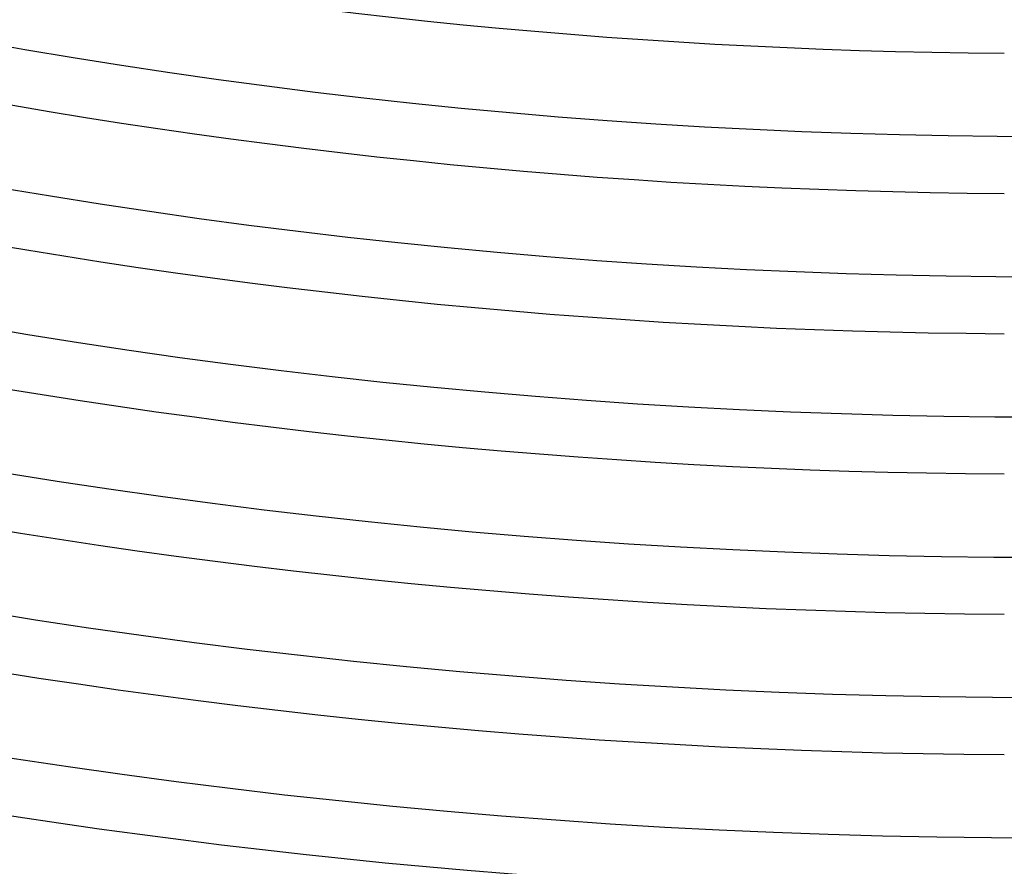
# Model space of a CAD drawing. Header units: millimetres. Extents: x -385 to 385, y -385 to 385.
# Tile 42 of 113: x -49 to -2, y -325 to -284. Entities that reach past the tile are written whole.
import ezdxf

# ---------------------------------------------------------------- set-up
doc = ezdxf.new("R2010")
doc.units = ezdxf.units.MM
doc.layers.add('THICK', color=7, linetype='Continuous')

msp = doc.modelspace()

# ---------------------------------------------------------------- linework, layer by layer
at = {"layer": 'THICK'}
for radius, start, end in [(330.5, 179.99998, 0), (323.75, 179.99998, 0), (317, 179.99998, 0), (310.25, 179.99998, 0), (303.5, 179.99998, 0), (296.75, 179.99998, 0), (290, 179.99998, 0), (286, 225.4007, 269.59935), (292.75, 225.39142, 269.60857), (299.5, 225.38259, 269.6174), (306.25, 225.37417, 269.62582), (313, 225.36609, 269.6339), (319.75, 225.35836, 269.64163), (326.5, 225.35096, 269.64902), (333.25, 225.34386, 269.65613), (337.25, 225.08609, 269.9139), (341, 225.33607, 269.66398), (345, 225.3316, 269.66839)]:
    msp.add_arc((0, 0), radius, start, end, dxfattribs=at)

doc.saveas('drawing.dxf')
